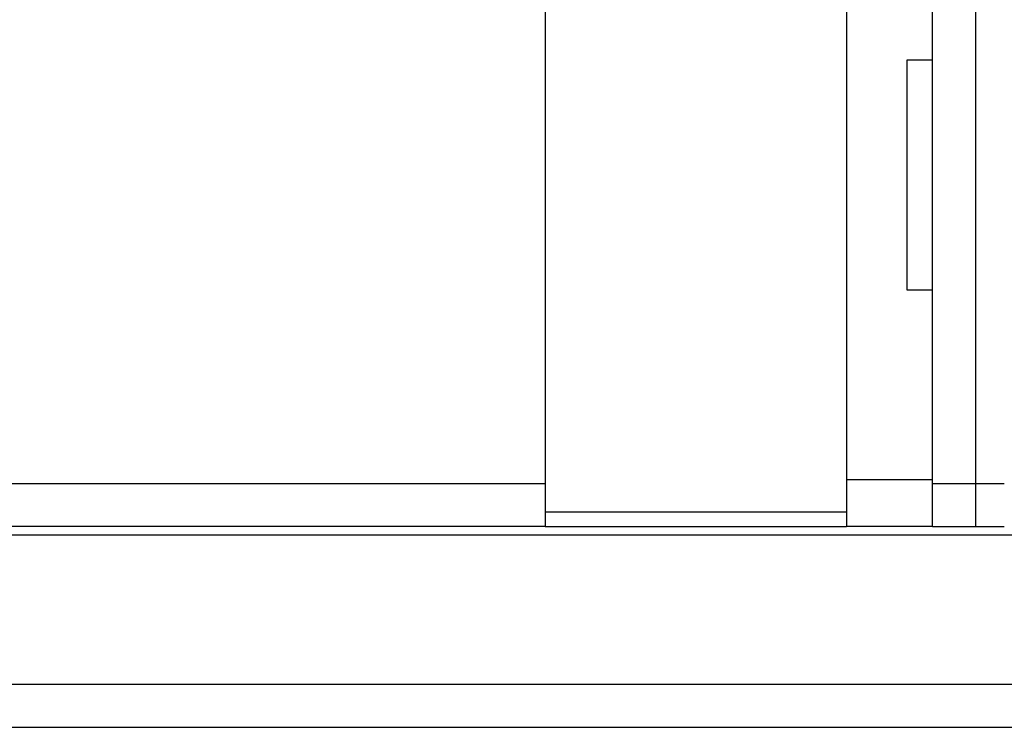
# Model space of a CAD drawing. Header units: millimetres. Extents: x 51 to 427, y -179 to -56.
# Tile 51 of 53: x 321 to 355, y -159 to -134. Entities that reach past the tile are written whole.
import ezdxf

# ---------------------------------------------------------------- set-up
doc = ezdxf.new("R2010")
doc.units = ezdxf.units.MM
doc.header["$LTSCALE"] = 0.15
doc.layers.add('2', color=7, linetype='CONTINUOUS', true_color=0xffffff)
doc.layers.add('OUT', color=3, linetype='CONTINUOUS')

msp = doc.modelspace()

# ---------------------------------------------------------------- linework, layer by layer
at = {"layer": '2', "color": 0, "linetype": 'Continuous'}
for p, q in [((349.703, -117.76), (349.703, -151.76)), ((352.703, -135.51), (352.703, -118.01)), ((354.203, -118.01), (354.203, -151.76)), ((352.703, -135.51), (351.803, -135.51)), ((351.803, -135.51), (351.803, -143.51)), ((352.703, -143.51), (352.703, -135.51)), ((351.803, -143.51), (352.703, -143.51)), ((352.703, -151.76), (352.703, -143.51)), ((352.703, -150.136), (349.703, -150.136)), ((352.703, -150.26), (354.203, -150.26)), ((354.203, -150.26), (355.203, -150.26)), ((349.703, -151.26), (339.203, -151.26)), ((339.203, -151.76), (349.703, -151.76)), ((352.703, -151.76), (349.703, -151.76)), ((352.703, -151.76), (354.203, -151.76)), ((354.203, -151.76), (355.203, -151.76)), ((224.267, -152.05), (427.053, -152.05))]:
    msp.add_line(p, q, dxfattribs=at)
at = {"layer": 'OUT', "color": 0}
for p, q in [((339.203, -116.76), (339.203, -151.76)), ((269.903, -150.26), (339.203, -150.26)), ((339.203, -151.76), (269.903, -151.76)), ((225.476, -157.26), (427.053, -157.26)), ((182.053, -158.76), (427.053, -158.76))]:
    msp.add_line(p, q, dxfattribs=at)

doc.saveas('drawing.dxf')
